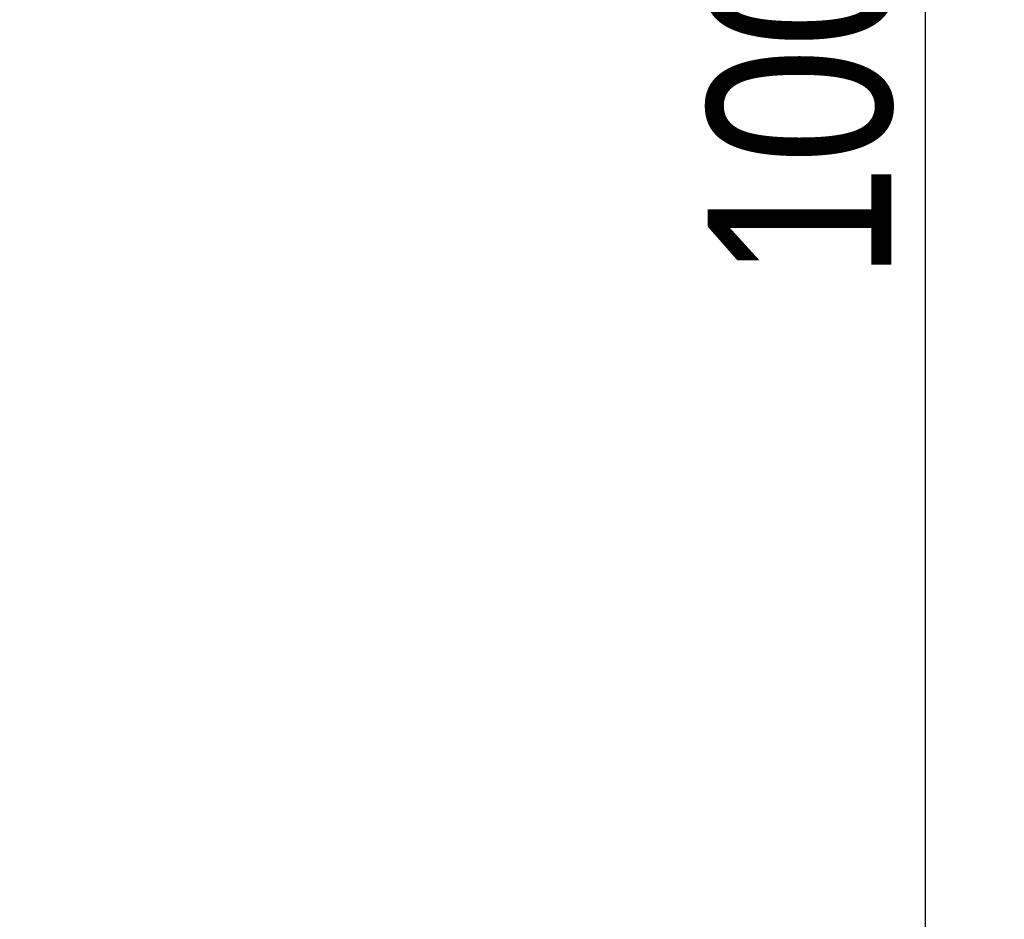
# Model space of a CAD drawing. Header units: millimetres. Extents: x 1698 to 1911, y 150 to 275.
# Tile 11 of 16: x 1764 to 1783, y 194 to 211. Entities that reach past the tile are written whole.
import ezdxf

# ---------------------------------------------------------------- set-up
doc = ezdxf.new("R2010")
doc.units = ezdxf.units.MM
doc.header["$LTSCALE"] = 23.1
doc.header["$PDMODE"] = 3
doc.header["$PDSIZE"] = 8
doc.layers.get('0').update_dxf_attribs({"linetype": 'CONTINUOUS'})
doc.layers.get('Defpoints').update_dxf_attribs({"linetype": 'CONTINUOUS'})
doc.styles.get("Standard").update_dxf_attribs({"font": 'txt', "width": 0.85})
doc.dimstyles.get("Standard").update_dxf_attribs({"dimtxt": 3.5, "dimasz": 3.5, "dimexe": 1.5, "dimexo": 1, "dimtad": 1, "dimtoh": 1, "dimdsep": 46, "dimtxsty": 'Standard', "dimblk": '_FILLED', "dimcen": 0.09, "dimclrd": 3, "dimclre": 3, "dimclrt": 2, "dimazin": 2, "dimtp": 0.01, "dimtm": 0.01, "dimtfac": 1, "dimtofl": 0, "dimtmove": 0, "dimatfit": 3, "dimldrblk": '_FILLED', "dimfxl": 0, "dimtolj": 1, "dimarcsym": 0})

# ---------------------------------------------------------------- blocks, each defined once
blk = doc.blocks.new('_FILLED')
at = {"color": 0, "linetype": 'ByBlock'}
blk.add_solid([(0, 0), (-1, 0.2143), (-1, -0.2143)], dxfattribs=at)
blk = doc.blocks.new('*D23')
at = {"color": 3, "lineweight": -2}
for p, q in [((1765.253, 262.492), (1782.826, 262.492)), ((1781.326, 165.312), (1781.326, 258.992)), ((1756.053, 161.812), (1782.826, 161.812))]:
    blk.add_line(p, q, dxfattribs=at)
at = {"layer": 'Defpoints', "color": 0}
for p in [(1764.253, 262.492), (1781.326, 262.492), (1755.053, 161.812)]:
    blk.add_point(p, dxfattribs=at)
at = {"color": 3, "lineweight": -2, "xscale": 3.5, "yscale": 3.5, "zscale": 3.5}
for p, rotation in [((1781.326, 262.492), 90), ((1781.326, 161.812), 270)]:
    blk.add_blockref('_FILLED', p, dxfattribs=dict(at, rotation=rotation))
at = {"color": 2, "insert": (1778.951, 212.152), "char_height": 3.5, "attachment_point": 5, "rotation": 90}
blk.add_mtext('\\A1;100.68', dxfattribs=at)

msp = doc.modelspace()

# ---------------------------------------------------------------- dimensions: what is measured, and where the dimension line sits
dim = msp.add_linear_dim(base=(1781.326, 262.492), p1=(1755.053, 161.812), p2=(1764.253, 262.492), angle=270, dimstyle='Standard')
dim.commit()
dim.dimension.update_dxf_attribs({"geometry": '*D23', "text_midpoint": (1778.951, 212.152)})

doc.saveas('drawing.dxf')
